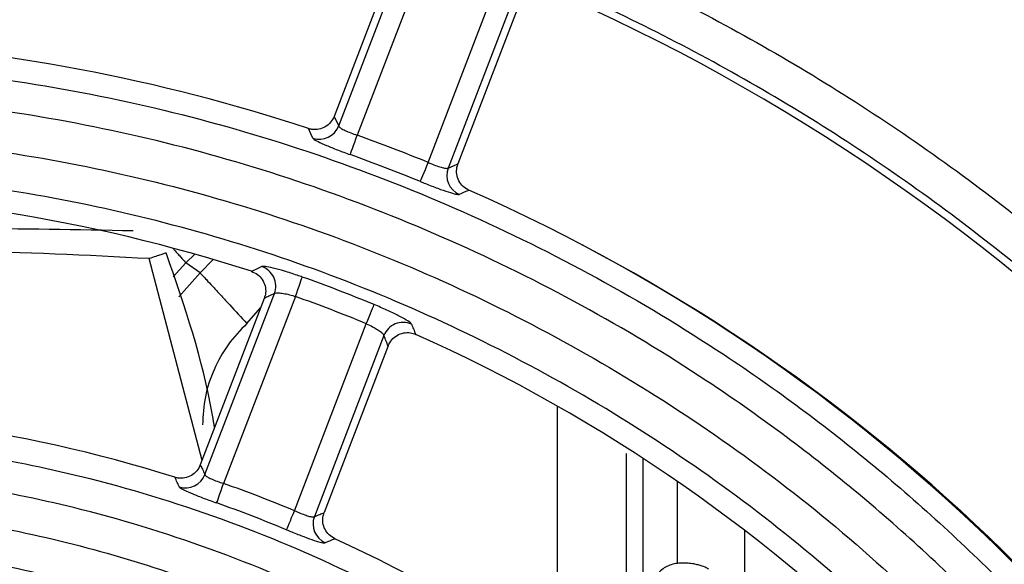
# Model space of a CAD drawing. Header units: millimetres. Extents: x -8 to 420, y 0 to 297.
# Tile 23 of 77: x 170.88 to 178, y 189.7 to 193.64. Entities that reach past the tile are written whole.
import ezdxf

# ---------------------------------------------------------------- set-up
doc = ezdxf.new("R2010")
doc.units = ezdxf.units.MM
doc.layers.add('10', color=7, linetype='Continuous')
doc.layers.add('SLD-0', color=7, linetype='Continuous')
doc.styles.add('SLDTEXTSTYLE2', font='TXT', dxfattribs={"width": 0.7})
doc.dimstyles.new('SLDDIMSTYLE2', dxfattribs={"dimtxt": 2.645833, "dimasz": 2.5, "dimexe": 0, "dimexo": 0.0625, "dimgap": 0.661458, "dimtad": 2, "dimlfac": 2, "dimrnd": 1e-09, "dimzin": 12, "dimdsep": 46, "dimtxsty": 'SLDTEXTSTYLE2', "dimblk1": 'NONE', "dimblk2": 'NONE', "dimsah": 1, "dimcen": 0.09, "dimadec": 0, "dimazin": 3, "dimtfac": 1, "dimtofl": 0, "dimtmove": 0, "dimatfit": 3, "dimldrblk": 'NONE', "dimfxl": 1, "dimfrac": 2, "dimtolj": 1, "dimtzin": 12, "dimarcsym": 0})
doc.dimstyles.new('SLDDIMSTYLE3', dxfattribs={"dimtxt": 2.645833, "dimasz": 2.5, "dimexe": 0, "dimexo": 0.0625, "dimgap": 0.661458, "dimtad": 2, "dimdec": 0, "dimlfac": 2, "dimrnd": 1e-09, "dimzin": 12, "dimdsep": 46, "dimtxsty": 'SLDTEXTSTYLE2', "dimblk1": 'NONE', "dimblk2": 'NONE', "dimsah": 1, "dimcen": 0.09, "dimadec": 0, "dimazin": 3, "dimtfac": 1, "dimtofl": 0, "dimtmove": 0, "dimatfit": 3, "dimldrblk": 'NONE', "dimfxl": 1, "dimfrac": 2, "dimtolj": 1, "dimtzin": 12, "dimarcsym": 0})

# ---------------------------------------------------------------- blocks, each defined once
blk = doc.blocks.new('_D_3')
at = {"layer": '10'}
for p, q in [((183.8585, 218.3834), (86.3525, 218.7238)), ((88.0787, 140.2901), (88.3525, 218.7168)), ((183.8585, 139.9557), (86.0788, 140.2971))]:
    blk.add_line(p, q, dxfattribs=at)
for points in [[(88.3525, 218.7168), (88.0438, 216.2179), (88.6438, 216.2158)], [(88.0787, 140.2901), (88.3875, 142.789), (87.7875, 142.7911)]]:
    blk.add_solid(points, dxfattribs=at)
at = {"layer": '10', "insert": (84.7969, 177.1862), "char_height": 2.64583, "attachment_point": 1, "rotation": 89.8, "style": 'SLDTEXTSTYLE2'}
blk.add_mtext('156.85', dxfattribs=at)
blk = doc.blocks.new('_NONE')
blk = doc.blocks.new('_D_4')
at = {"layer": '10'}
for p, q in [((104.8073, 176.4669), (104.8073, 235.7247)), ((187.3073, 223.131), (187.3073, 235.7247)), ((187.3073, 233.7247), (104.8073, 233.7247))]:
    blk.add_line(p, q, dxfattribs=at)
for points in [[(104.8073, 233.7247), (107.3073, 233.4247), (107.3073, 234.0247)], [(187.3073, 233.7247), (184.8073, 234.0247), (184.8073, 233.4247)]]:
    blk.add_solid(points, dxfattribs=at)
at = {"layer": '10', "insert": (145.0426, 237.1354), "char_height": 2.64583, "attachment_point": 1, "style": 'SLDTEXTSTYLE2'}
blk.add_mtext('165', dxfattribs=at)

msp = doc.modelspace()

# ---------------------------------------------------------------- linework, layer by layer
at = {"layer": 'SLD-0', "color": 179, "linetype": 'Continuous', "lineweight": 25}
for p, q in [((173.6048, 194.1239), (173.152, 192.9448)), ((173.185, 192.8751), (173.6656, 194.1269)), ((173.8117, 194.0906), (173.3194, 192.8082)), ((173.833, 192.6111), (174.3253, 193.8935)), ((174.4582, 193.8229), (173.9776, 192.5708)), ((174.5012, 193.7802), (174.0485, 192.6004)), ((173.152, 192.9448), (173.1669, 192.9135)), ((172.983, 192.8194), (172.9657, 192.8565)), ((173.1669, 192.9135), (173.185, 192.8751)), ((172.9981, 192.7869), (172.983, 192.8194)), ((173.301, 192.7571), (173.31, 192.7822)), ((173.31, 192.7822), (173.3194, 192.8082)), ((173.2788, 192.6953), (173.2851, 192.7129)), ((173.2851, 192.7129), (173.2926, 192.7337)), ((173.2926, 192.7337), (173.301, 192.7571)), ((173.2688, 192.6676), (173.2705, 192.6723)), ((173.2705, 192.6723), (173.2739, 192.6816)), ((173.2739, 192.6816), (173.2788, 192.6953)), ((173.8124, 192.5607), (173.8225, 192.5855)), ((173.8225, 192.5855), (173.833, 192.6111)), ((173.9776, 192.5708), (174.0168, 192.5872)), ((174.0168, 192.5872), (174.0485, 192.6004)), ((173.7821, 192.4865), (173.7876, 192.5)), ((173.7876, 192.5), (173.7947, 192.5172)), ((173.7947, 192.5172), (173.8031, 192.5377)), ((173.8031, 192.5377), (173.8124, 192.5607)), ((173.7765, 192.4727), (173.7784, 192.4773)), ((173.7784, 192.4773), (173.7821, 192.4865)), ((172.181, 191.8126), (172.078, 191.8849)), ((172.181, 191.8126), (172.2764, 191.9083)), ((172.92, 191.7771), (172.9216, 191.7817)), ((172.8897, 191.6922), (172.898, 191.7156)), ((172.898, 191.7156), (172.9055, 191.7365)), ((172.9055, 191.7365), (172.9117, 191.754)), ((172.9117, 191.754), (172.9166, 191.7677)), ((172.9166, 191.7677), (172.92, 191.7771)), ((172.2162, 190.3513), (172.7194, 191.6621)), ((172.8714, 191.641), (172.3515, 190.2868)), ((172.8714, 191.641), (172.8807, 191.6671)), ((172.8807, 191.6671), (172.8897, 191.6922)), ((172.646, 191.6272), (172.1828, 190.4208)), ((173.4306, 191.5549), (173.4361, 191.5683)), ((173.4361, 191.5683), (173.4399, 191.5775)), ((173.4399, 191.5775), (173.4417, 191.5821)), ((173.4056, 191.4942), (173.4151, 191.5171)), ((173.4151, 191.5171), (173.4235, 191.5376)), ((173.4235, 191.5376), (173.4306, 191.5549)), ((172.8651, 190.0897), (173.385, 191.4439)), ((173.385, 191.4439), (173.3955, 191.4695)), ((173.3955, 191.4695), (173.4056, 191.4942)), ((173.512, 191.3579), (173.0088, 190.0471)), ((173.543, 191.2832), (173.0798, 190.0762)), ((172.3423, 190.2608), (172.3515, 190.2868)), ((172.3251, 190.2122), (172.3334, 190.2356)), ((172.3334, 190.2356), (172.3423, 190.2608)), ((172.3017, 190.146), (172.3034, 190.1506)), ((172.3034, 190.1506), (172.3067, 190.16)), ((172.3067, 190.16), (172.3115, 190.1737)), ((172.3115, 190.1737), (172.3178, 190.1913)), ((172.3178, 190.1913), (172.3251, 190.2122)), ((172.8545, 190.0641), (172.8651, 190.0897)), ((172.8263, 189.9961), (172.8348, 190.0165)), ((172.8348, 190.0165), (172.8443, 190.0395)), ((172.8443, 190.0395), (172.8545, 190.0641)), ((172.8079, 189.9517), (172.8098, 189.9563)), ((172.8098, 189.9563), (172.8136, 189.9654)), ((172.8136, 189.9654), (172.8192, 189.9789)), ((172.8192, 189.9789), (172.8263, 189.9961))]:
    msp.add_line(p, q, dxfattribs=at)
at = {"layer": 'SLD-0', "color": 8, "linetype": 'Continuous', "lineweight": 25}
for p, q in [((172.078, 191.8849), (172.1434, 191.9469)), ((172.1953, 190.4533), (171.8127, 191.9149)), ((171.9855, 191.783), (172.078, 191.8849)), ((172.181, 191.8126), (172.0271, 191.6372)), ((175.3887, 191.7704), (175.3887, 191.7715)), ((175.6387, 191.6222), (175.6387, 191.624)), ((172.5202, 191.4453), (172.6195, 191.5581)), ((176.1259, 191.3108), (176.1259, 191.3141)), ((174.7659, 190.8487), (174.7659, 188.9706)), ((176.9986, 190.6706), (176.9986, 190.6775)), ((175.2658, 190.5037), (175.2658, 188.5354)), ((175.3887, 188.5009), (175.3887, 190.4688)), ((175.6387, 189.7078), (175.6387, 190.301)), ((176.1259, 189.3878), (176.1259, 189.9462))]:
    msp.add_line(p, q, dxfattribs=at)
at = {"layer": 'SLD-0', "color": 179, "linetype": 'Continuous', "lineweight": 25}
for centre, radius, start, end in [((168.9103, 180.5525), 22.0834, 34.73411, 325.26589), ((168.9097, 180.5525), 19.5126, 21.54838, 338.45162), ((168.9139, 180.5525), 14.5147, 22.51002, 66.50269), ((168.9056, 180.5525), 12.9566, 71.73796, 101.96726), ((173.0447, 192.9303), 0.1508, 252.00176, 338.51892), ((168.9095, 180.5525), 13.025, 67.78993, 70.21007), ((168.9095, 180.5525), 12.8755, 67.78994, 70.21006), ((174.1188, 192.518), 0.1508, 159.48121, 245.99715), ((168.9131, 180.5525), 11.8434, 72.10418, 107.61125), ((168.9056, 180.5525), 12.9566, 22.73777, 66.23089), ((168.9073, 180.5025), 13, 22.88507, 62.31549), ((172.5781, 191.7148), 0.1508, 339.54029, 71.25911), ((168.9095, 180.5525), 11.9245, 67.66147, 70.33854), ((168.9095, 180.5525), 11.775, 67.66146, 70.33854), ((173.6523, 191.3025), 0.1508, 66.7408, 158.45941), ((168.9131, 180.5525), 11.8434, 23.08293, 65.93033), ((168.9064, 180.5525), 10.2566, 72.455, 112.02995), ((172.0759, 190.4065), 0.1508, 252.65414, 338.52477), ((168.9095, 180.5525), 10.325, 67.47343, 70.52657), ((168.9095, 180.5525), 10.1755, 67.47343, 70.52657), ((173.15, 189.9942), 0.1508, 159.47436, 245.34719), ((168.9064, 180.5525), 10.2566, 23.45472, 65.51422)]:
    msp.add_arc(centre, radius, start, end, dxfattribs=at)
for points, knots in [([(167.8208, 195.3582), (167.9629, 195.3674), (168.6595, 195.4126), (169.918, 195.3934), (171.5769, 195.188), (173.2032, 194.7985), (174.7739, 194.225), (176.2712, 193.481), (177.6769, 192.5754), (178.9692, 191.5143), (180.1358, 190.3166), (181.1625, 188.9968), (182.0307, 187.5677), (182.7351, 186.0514), (183.2671, 184.4662), (183.6133, 182.8303), (183.7761, 181.1663), (183.7533, 179.4943), (183.5387, 177.836), (183.1413, 176.2121), (182.567, 174.6413), (181.8133, 173.1495), (180.9089, 171.7411), (180.1805, 170.8981), (179.8168, 170.4773)], [0, 0, 0, 0, 0.012045, 0.059041, 0.106187, 0.153183, 0.200178, 0.247324, 0.29432, 0.341315, 0.38846, 0.435456, 0.482451, 0.529596, 0.576591, 0.623587, 0.670732, 0.717727, 0.764723, 0.811868, 0.858864, 0.905859, 0.953005, 1, 1, 1, 1]), ([(179.6153, 170.6643), (179.9722, 171.0773), (180.6871, 171.9047), (181.5747, 173.287), (182.3144, 174.751), (182.878, 176.2926), (183.268, 177.8864), (183.4787, 179.514), (183.501, 181.1549), (183.3413, 182.788), (183.0015, 184.3935), (182.4794, 185.9494), (181.7881, 187.4375), (180.9359, 188.8401), (179.9283, 190.1354), (178.7834, 191.3108), (177.515, 192.3522), (176.1354, 193.241), (174.666, 193.971), (173.0847, 194.5493), (171.4039, 194.9401), (169.6454, 195.148), (168.4677, 195.1067), (167.8799, 195.0861)], [0, 0, 0, 0, 0.047048, 0.094246, 0.141294, 0.188342, 0.23554, 0.282588, 0.329636, 0.376834, 0.423882, 0.470929, 0.518127, 0.565175, 0.612223, 0.659421, 0.706469, 0.753517, 0.800715, 0.847763, 0.898446, 0.949317, 1, 1, 1, 1]), ([(166.1328, 193.0454), (166.6753, 193.1445), (167.9257, 193.3729), (169.927, 193.3636), (172.0638, 193.0186), (174.1104, 192.3069), (175.7742, 191.3989), (177.074, 190.4334), (178.2667, 189.3384), (179.4717, 187.875), (180.5543, 185.9989), (181.2998, 183.9648), (181.7002, 181.8362), (181.7316, 179.6694), (181.4012, 177.5363), (180.7349, 175.4811), (180.021, 174.2423), (179.6641, 173.6229)], [0, 0, 0, 0, 0.054736, 0.1261625, 0.197589, 0.2690157, 0.3404424, 0.3850526, 0.4296627, 0.5010887, 0.5725147, 0.6439407, 0.7153667, 0.7867924, 0.8582182, 0.9291091, 1, 1, 1, 1]), ([(179.7354, 174.1732), (180.0258, 174.7191), (180.6067, 175.8109), (181.1912, 177.6722), (181.5029, 179.6852), (181.4721, 181.8134), (181.0788, 183.9042), (180.3466, 185.9021), (179.2832, 187.7449), (178.0997, 189.1823), (176.9281, 190.2579), (175.6514, 191.2063), (174.0172, 192.0981), (172.0069, 192.7971), (169.9081, 193.1362), (167.9699, 193.1448), (166.7677, 192.9311), (166.2613, 192.8411)], [0, 0, 0, 0, 0.063707, 0.127413, 0.200269, 0.273125, 0.34598, 0.418836, 0.491692, 0.564548, 0.610051, 0.655555, 0.728411, 0.801268, 0.874125, 0.946982, 1, 1, 1, 1]), ([(173.152, 192.9448), (173.1444, 192.9297), (173.1293, 192.8995), (173.0892, 192.8669), (173.0417, 192.849), (172.9986, 192.8475), (172.9741, 192.8542), (172.9657, 192.8565)], [0, 0, 0, 0, 0.2216888, 0.4434083, 0.6643114, 0.8849844, 1, 1, 1, 1]), ([(173.185, 192.8751), (173.1854, 192.8737), (173.1869, 192.869), (173.2001, 192.8583), (173.2304, 192.8424), (173.2718, 192.8249), (173.3035, 192.8138), (173.3194, 192.8082)], [0, 0, 0, 0, 0.094146, 0.321685, 0.548077, 0.77406, 1, 1, 1, 1]), ([(165.9841, 192.4737), (166.4886, 192.5781), (167.4978, 192.7869), (169.2211, 192.8666), (171.1138, 192.6869), (173.121, 192.1472), (175.0061, 191.2732), (176.7218, 190.1007), (178.2112, 188.6519), (179.288, 187.1867), (180.0251, 185.8196), (180.6166, 184.3835), (181.0688, 182.6225), (181.2484, 180.5516), (181.0652, 178.4839), (180.5567, 176.4262), (179.9216, 175.1575), (179.596, 174.5069)], [0, 0, 0, 0, 0.054112, 0.108223, 0.180716, 0.25321, 0.325703, 0.398196, 0.470689, 0.543182, 0.588457, 0.633731, 0.706224, 0.778716, 0.851209, 0.923702, 1, 1, 1, 1]), ([(172.9981, 192.7869), (172.9994, 192.7852), (173.0036, 192.7795), (173.0316, 192.7631), (173.0927, 192.7353), (173.175, 192.702), (173.2376, 192.6791), (173.2688, 192.6676)], [0, 0, 0, 0, 0.094086, 0.321882, 0.548631, 0.774591, 1, 1, 1, 1]), ([(173.833, 192.6111), (173.8392, 192.6084), (173.8608, 192.5992), (173.8975, 192.5851), (173.9366, 192.5727), (173.9661, 192.5668), (173.9738, 192.5695), (173.9776, 192.5708)], [0, 0, 0, 0, 0.090763, 0.316696, 0.543302, 0.771173, 1, 1, 1, 1]), ([(174.1277, 192.4101), (174.113, 192.4184), (174.0835, 192.435), (174.0529, 192.4766), (174.0373, 192.5249), (174.0379, 192.568), (174.0458, 192.5922), (174.0485, 192.6004)], [0, 0, 0, 0, 0.221802, 0.443631, 0.664682, 0.885487, 1, 1, 1, 1]), ([(179.299, 174.5307), (179.4788, 174.8614), (179.8384, 175.5228), (180.3686, 176.8501), (180.8028, 178.5271), (180.9765, 180.5522), (180.8022, 182.5767), (180.3597, 184.2991), (179.7813, 185.7036), (179.0603, 187.0406), (178.0072, 188.4736), (176.5506, 189.8905), (174.8727, 191.0372), (173.0292, 191.8919), (171.066, 192.4197), (169.1166, 192.6046), (167.2304, 192.4959), (166.0602, 192.2019), (165.4751, 192.0549)], [0, 0, 0, 0, 0.03942, 0.07884, 0.149506, 0.220171, 0.290836, 0.361502, 0.405635, 0.449768, 0.520434, 0.5911, 0.661765, 0.732431, 0.803096, 0.873762, 0.936881, 1, 1, 1, 1]), ([(173.7765, 192.4727), (173.7888, 192.4677), (173.8319, 192.4503), (173.9046, 192.4224), (173.9809, 192.3958), (174.0374, 192.3795), (174.0508, 192.38), (174.0575, 192.3802)], [0, 0, 0, 0, 0.090501, 0.316097, 0.542867, 0.771124, 1, 1, 1, 1]), ([(174.1277, 192.4101), (174.1252, 192.409), (174.1018, 192.3991), (174.0783, 192.3891), (174.0575, 192.3802)], [0, 0, 0, 0, 0.109211, 1, 1, 1, 1]), ([(171.6958, 192.1154), (170.8867, 192.131), (169.269, 192.1622), (167.0674, 191.8643), (165.7136, 191.4571), (165.1601, 191.2907)], [0, 0, 0, 0, 0.371697, 0.743141, 1, 1, 1, 1]), ([(172.2863, 190.6903), (172.2815, 190.7204), (172.2126, 191.1535), (172.0692, 191.57), (171.9358, 191.9574)], [0, 0, 0, 0, 0.069701, 1, 1, 1, 1]), ([(172.5525, 191.8229), (172.5637, 191.8282), (172.5884, 191.8398), (172.6131, 191.8513), (172.6266, 191.8576)], [0, 0, 0, 0, 0.454589, 1, 1, 1, 1]), ([(172.9216, 191.7817), (172.9094, 191.786), (172.865, 191.8017), (172.7892, 191.8258), (172.7083, 191.8477), (172.648, 191.8598), (172.6337, 191.8584), (172.6266, 191.8576)], [0, 0, 0, 0, 0.086779, 0.315589, 0.544606, 0.772662, 1, 1, 1, 1]), ([(170.8926, 165.8391), (170.3805, 165.786), (169.3564, 165.6797), (167.7683, 165.7232), (166.1519, 165.9346), (164.529, 166.3376), (162.9606, 166.9171), (161.4691, 167.6732), (160.0709, 168.5899), (158.7827, 169.6561), (157.6256, 170.8632), (156.6096, 172.191), (155.747, 173.6235), (155.0547, 175.1456), (154.5355, 176.7348), (154.1957, 178.372), (154.0462, 180.0375), (154.0823, 181.709), (154.3035, 183.3665), (154.7137, 184.9876), (155.3012, 186.5527), (156.0581, 188.0441), (156.9837, 189.4358), (158.049, 190.7268), (158.8725, 191.4772), (159.2835, 191.8519)], [0, 0, 0, 0, 0.040475, 0.08095, 0.124668, 0.168526, 0.212244, 0.255962, 0.299819, 0.343537, 0.387255, 0.431112, 0.474829, 0.518547, 0.562404, 0.606122, 0.649839, 0.693696, 0.737414, 0.781132, 0.824989, 0.868707, 0.912425, 0.956282, 1, 1, 1, 1]), ([(172.181, 191.8126), (172.1862, 191.807), (172.1942, 191.7983), (172.2369, 191.752), (172.2807, 191.7046), (172.3347, 191.6461), (172.413, 191.5613), (172.4779, 191.491), (172.5202, 191.4453)], [0, 0, 0, 0, 0.239697, 0.368515, 0.5, 0.631485, 0.760303, 1, 1, 1, 1]), ([(172.5525, 191.8229), (172.568, 191.8161), (172.599, 191.8027), (172.6338, 191.7643), (172.6542, 191.7179), (172.6586, 191.6697), (172.6499, 191.6404), (172.646, 191.6272)], [0, 0, 0, 0, 0.2080825, 0.4162097, 0.623309, 0.8298839, 1, 1, 1, 1]), ([(172.7194, 191.6621), (172.7061, 191.6558), (172.6816, 191.6442), (172.6572, 191.6325), (172.646, 191.6272)], [0, 0, 0, 0, 0.54569, 1, 1, 1, 1]), ([(172.7194, 191.6621), (172.7235, 191.664), (172.7317, 191.6678), (172.7632, 191.6666), (172.8046, 191.6599), (172.843, 191.6501), (172.8653, 191.643), (172.8714, 191.641)], [0, 0, 0, 0, 0.229583, 0.459193, 0.687938, 0.914447, 1, 1, 1, 1]), ([(173.7118, 191.441), (173.7106, 191.4429), (173.7064, 191.4492), (173.6786, 191.4687), (173.6177, 191.5024), (173.5358, 191.5422), (173.4731, 191.5688), (173.4417, 191.5821)], [0, 0, 0, 0, 0.091885, 0.319119, 0.54593, 0.772654, 1, 1, 1, 1]), ([(172.5202, 191.4453), (172.4724, 191.3957), (172.3765, 191.2963), (172.2773, 191.1133), (172.2106, 190.9165), (172.2026, 190.7792), (172.1986, 190.7107)], [0, 0, 0, 0, 0.249891, 0.500847, 0.751152, 1, 1, 1, 1]), ([(173.385, 191.4439), (173.4003, 191.4368), (173.4309, 191.4225), (173.4699, 191.3991), (173.4982, 191.3781), (173.5104, 191.3646), (173.5116, 191.3594), (173.512, 191.3579)], [0, 0, 0, 0, 0.224471, 0.450123, 0.677861, 0.907228, 1, 1, 1, 1]), ([(173.7118, 191.441), (173.7167, 191.4294), (173.7273, 191.4044), (173.7378, 191.3794), (173.7434, 191.3661)], [0, 0, 0, 0, 0.467994, 1, 1, 1, 1]), ([(173.543, 191.2832), (173.5383, 191.2944), (173.528, 191.3194), (173.5177, 191.3442), (173.512, 191.3579)], [0, 0, 0, 0, 0.451626, 1, 1, 1, 1]), ([(173.543, 191.2832), (173.5506, 191.2983), (173.5657, 191.3286), (173.6059, 191.3613), (173.6534, 191.3791), (173.7017, 191.3809), (173.7305, 191.3707), (173.7434, 191.3661)], [0, 0, 0, 0, 0.2081831, 0.4164046, 0.6236608, 0.8303789, 1, 1, 1, 1]), ([(165.1232, 189.8939), (165.5917, 190.0603), (166.5285, 190.3931), (168.0763, 190.6368), (169.7108, 190.6457), (171.1844, 190.4034), (172.402, 190.0248), (173.5738, 189.5218), (174.8507, 188.7482), (176.1443, 187.6361), (177.2283, 186.3187), (178.0811, 184.841), (178.6676, 183.2391), (178.9842, 181.5621), (179.0038, 179.8579), (178.7583, 178.1459), (178.3497, 177.0664), (178.142, 176.5177)], [0, 0, 0, 0, 0.062459, 0.124919, 0.196162, 0.267406, 0.311902, 0.356398, 0.427641, 0.498885, 0.570128, 0.641372, 0.712615, 0.783859, 0.855102, 0.926345, 1, 1, 1, 1]), ([(163.5261, 190.3596), (163.5431, 190.0376), (163.5771, 189.3934), (163.8609, 188.358), (164.3602, 187.2955), (165.2792, 185.9626), (166.6222, 184.5196), (168.3849, 183.0131), (170.241, 181.6156), (171.9855, 180.3087), (173.5683, 179.0346), (174.9768, 177.7821), (176.196, 176.4972), (177.195, 175.1782), (177.9092, 173.9029), (178.3684, 172.604), (178.569, 171.4748), (178.5891, 170.4811), (178.5371, 169.9218), (178.5111, 169.642)], [0, 0, 0, 0, 0.036102, 0.072224, 0.119654, 0.167196, 0.253375, 0.339998, 0.427166, 0.514089, 0.584614, 0.655147, 0.725486, 0.783027, 0.840464, 0.888745, 0.936996, 0.968478, 1, 1, 1, 1]), ([(178.5408, 169.6264), (178.5409, 169.6264), (178.5543, 169.7275), (178.6132, 170.3067), (178.6297, 171.3739), (178.3693, 172.7975), (177.8397, 174.1404), (177.0129, 175.542), (175.8714, 176.961), (174.4359, 178.3727), (172.8893, 179.6685), (171.2781, 180.9198), (169.6287, 182.1556), (167.9806, 183.4252), (166.4236, 184.7982), (165.2175, 186.1277), (164.3711, 187.3781), (163.8888, 188.4109), (163.626, 189.4176), (163.5673, 190.0459), (163.5673, 190.3596), (163.5673, 190.3596)], [0, 0, 0, 0, 0.000005, 0.011455, 0.065377, 0.119266, 0.172925, 0.226673, 0.301425, 0.376577, 0.45215, 0.527479, 0.605175, 0.683086, 0.760545, 0.83762, 0.883635, 0.929548, 0.964783, 0.999999, 1, 1, 1, 1]), ([(163.8074, 190.3766), (163.8237, 190.0761), (163.8563, 189.4748), (164.1198, 188.5061), (164.5831, 187.5086), (165.4151, 186.2833), (166.6072, 184.9702), (168.1557, 183.6069), (169.7944, 182.3465), (171.4436, 181.1118), (173.0632, 179.8529), (174.6267, 178.541), (176.0778, 177.1118), (177.2373, 175.6692), (178.0815, 174.2363), (178.6276, 172.8515), (178.895, 171.3815), (178.8829, 170.2467), (178.8104, 169.619), (178.7949, 169.4846)], [0, 0, 0, 0, 0.033513, 0.067044, 0.111278, 0.155613, 0.231721, 0.308209, 0.385149, 0.461874, 0.537593, 0.613555, 0.689098, 0.764242, 0.819208, 0.874087, 0.929475, 0.984896, 1, 1, 1, 1]), ([(179.207, 170.7085), (179.1813, 171.1641), (179.13, 172.0754), (178.7378, 173.5087), (178.0572, 174.9508), (176.9812, 176.5101), (175.5763, 178.055), (173.875, 179.5777), (172.0743, 180.9947), (170.2394, 182.3725), (168.6063, 183.643), (167.2084, 184.8401), (166.1258, 185.9175), (165.2241, 187.0354), (164.6197, 188.0725), (164.2686, 189.0553), (164.1302, 189.7872), (164.1196, 190.2301), (164.1161, 190.3765)], [0, 0, 0, 0, 0.053227, 0.1064606, 0.1725269, 0.2387321, 0.3270955, 0.4157085, 0.504898, 0.5943088, 0.6833438, 0.7461683, 0.8089289, 0.8613083, 0.913534, 0.9482305, 0.9828904, 1, 1, 1, 1]), ([(164.3751, 190.3595), (164.3751, 190.3595), (164.3751, 190.2207), (164.3917, 189.7998), (164.5192, 189.1039), (164.858, 188.1613), (165.4416, 187.1608), (166.3225, 186.0705), (167.3853, 185.0131), (168.7743, 183.8244), (170.4051, 182.5551), (172.2449, 181.1722), (174.0502, 179.7498), (175.7558, 178.2216), (177.1717, 176.6634), (178.2623, 175.0809), (178.9585, 173.6039), (179.3607, 172.1329), (179.4135, 171.1953), (179.4399, 170.7265)], [0, 0, 0, 0, 0.000001, 0.016245, 0.049297, 0.082386, 0.133113, 0.183993, 0.246019, 0.308109, 0.397575, 0.487416, 0.577036, 0.66608, 0.754875, 0.822648, 0.890282, 0.945144, 1, 1, 1, 1]), ([(179.4724, 170.81), (179.4519, 171.191), (179.411, 171.9529), (179.1357, 173.1556), (178.6605, 174.3852), (177.9162, 175.7049), (176.9354, 177.0064), (175.7413, 178.2729), (174.3832, 179.5153), (172.8628, 180.729), (171.2065, 181.9355), (169.5553, 183.1484), (167.9706, 184.427), (166.5236, 185.8386), (165.5024, 187.1409), (164.8779, 188.2587), (164.5053, 189.2231), (164.449, 189.9441), (164.4166, 190.3595)], [0, 0, 0, 0, 0.0446879, 0.0893759, 0.1440498, 0.1987839, 0.2665843, 0.3346729, 0.402713, 0.4823544, 0.5627268, 0.6430809, 0.7226978, 0.8013588, 0.8798529, 0.9156638, 0.9514146, 1, 1, 1, 1]), ([(178.0929, 177.0104), (178.2317, 177.4159), (178.5499, 178.3453), (178.7709, 179.8736), (178.7512, 181.5389), (178.4421, 183.1773), (177.869, 184.7422), (177.0359, 186.1859), (175.9768, 187.473), (174.713, 188.5596), (173.4656, 189.3153), (172.3207, 189.8067), (171.1312, 190.1766), (169.6915, 190.4134), (168.1269, 190.4049), (166.6787, 190.1836), (165.8196, 189.8945), (165.39, 189.7499)], [0, 0, 0, 0, 0.0566663, 0.1298721, 0.2030778, 0.2762839, 0.34949, 0.4226965, 0.4959029, 0.5691093, 0.6423158, 0.6880378, 0.7337599, 0.8069667, 0.8801736, 0.9400868, 1, 1, 1, 1]), ([(172.1828, 190.4208), (172.1753, 190.4057), (172.1601, 190.3755), (172.12, 190.3429), (172.0725, 190.325), (172.0301, 190.3236), (172.0061, 190.3299), (171.9983, 190.332)], [0, 0, 0, 0, 0.223506, 0.447056, 0.669795, 0.892327, 1, 1, 1, 1]), ([(172.1828, 190.4208), (172.1879, 190.4104), (172.199, 190.3872), (172.2101, 190.364), (172.2162, 190.3513)], [0, 0, 0, 0, 0.452084, 1, 1, 1, 1]), ([(172.031, 190.2626), (172.0259, 190.2733), (172.015, 190.2965), (172.0041, 190.3196), (171.9983, 190.332)], [0, 0, 0, 0, 0.464028, 1, 1, 1, 1]), ([(172.2162, 190.3513), (172.2167, 190.35), (172.2182, 190.3454), (172.2315, 190.335), (172.262, 190.3197), (172.3037, 190.3029), (172.3356, 190.2922), (172.3515, 190.2868)], [0, 0, 0, 0, 0.094095, 0.321381, 0.547707, 0.77382, 1, 1, 1, 1]), ([(172.031, 190.2626), (172.0322, 190.2609), (172.0365, 190.2553), (172.0644, 190.2393), (172.1256, 190.2122), (172.2079, 190.1797), (172.2705, 190.1572), (172.3017, 190.146)], [0, 0, 0, 0, 0.0941804, 0.322081, 0.5489003, 0.7747998, 1, 1, 1, 1]), ([(165.4437, 189.4922), (165.8945, 189.6451), (166.8563, 189.9712), (168.4066, 190.1689), (170.0276, 190.1236), (171.618, 189.7968), (172.9434, 189.2866), (174.0041, 188.6976), (174.998, 188.002), (176.0374, 187.0339), (177.0266, 185.7471), (177.781, 184.3099), (178.2884, 182.7682), (178.5255, 181.1621), (178.4937, 179.6847), (178.2797, 178.3695), (178.034, 177.6186), (177.9111, 177.2431)], [0, 0, 0, 0, 0.064897, 0.138444, 0.211991, 0.285539, 0.359086, 0.405019, 0.450952, 0.524498, 0.598044, 0.67159, 0.745135, 0.818681, 0.892227, 0.946114, 1, 1, 1, 1]), ([(172.8651, 190.0897), (172.8713, 190.087), (172.8929, 190.0775), (172.9294, 190.0628), (172.9682, 190.0497), (172.9974, 190.0432), (173.005, 190.0458), (173.0088, 190.0471)], [0, 0, 0, 0, 0.091573, 0.317535, 0.543908, 0.771453, 1, 1, 1, 1]), ([(173.0088, 190.0471), (173.0219, 190.0524), (173.0455, 190.0622), (173.0692, 190.0719), (173.0798, 190.0762)], [0, 0, 0, 0, 0.550604, 1, 1, 1, 1]), ([(173.1574, 189.8867), (173.1428, 189.8951), (173.1135, 189.9121), (173.0834, 189.9541), (173.0684, 190.0026), (173.0696, 190.0451), (173.0773, 190.0686), (173.0798, 190.0762)], [0, 0, 0, 0, 0.2236244, 0.4472801, 0.6701703, 0.8928295, 1, 1, 1, 1]), ([(172.8079, 189.9517), (172.8202, 189.9466), (172.8632, 189.9289), (172.9354, 189.9005), (173.0112, 189.8733), (173.0672, 189.8566), (173.0805, 189.857), (173.0871, 189.8572)], [0, 0, 0, 0, 0.091109, 0.316367, 0.542847, 0.771029, 1, 1, 1, 1]), ([(177.613, 177.2029), (177.7447, 177.5887), (178.0082, 178.3602), (178.2285, 179.6853), (178.26, 181.1451), (178.0295, 182.7068), (177.5361, 184.2058), (176.8026, 185.6032), (175.8408, 186.8543), (174.8302, 187.7956), (173.8638, 188.472), (172.8325, 189.0446), (171.5439, 189.5407), (169.9975, 189.8585), (168.4215, 189.9023), (166.8219, 189.6994), (165.8066, 189.3305), (165.2848, 189.1409)], [0, 0, 0, 0, 0.056086, 0.112172, 0.184315, 0.256457, 0.3286, 0.400742, 0.472885, 0.545027, 0.590083, 0.63514, 0.707283, 0.779426, 0.851569, 0.923712, 1, 1, 1, 1]), ([(173.1574, 189.8867), (173.1547, 189.8855), (173.1313, 189.8758), (173.1079, 189.8659), (173.0871, 189.8572)], [0, 0, 0, 0, 0.1139892, 1, 1, 1, 1]), ([(175.8652, 189.6662), (175.857, 189.6712), (175.8384, 189.6824), (175.7976, 189.6957), (175.7546, 189.7051), (175.7146, 189.7105), (175.6706, 189.7119), (175.6097, 189.7062), (175.5527, 189.6859), (175.5072, 189.6482), (175.4797, 189.6125), (175.4599, 189.571), (175.4489, 189.526), (175.446, 189.4801), (175.4507, 189.4508), (175.453, 189.4364)], [0, 0, 0, 0, 0.074162, 0.166265, 0.221361, 0.28279, 0.349496, 0.420723, 0.56963, 0.645364, 0.720202, 0.79322, 0.864087, 0.933005, 1, 1, 1, 1])]:
    msp.add_open_spline(points, degree=3, knots=knots, dxfattribs=at)
at = {"layer": 'SLD-0', "color": 8, "linetype": 'Continuous', "lineweight": 25}
for points, knots in [([(171.8127, 191.9149), (171.359, 191.9385), (170.5059, 191.9829), (169.2935, 191.9345), (168.1531, 191.8234), (167.0138, 191.6371), (165.993, 191.4151), (165.3637, 191.2211), (165.1317, 191.1495)], [0, 0, 0, 0, 0.2048386, 0.3852206, 0.5422542, 0.7141317, 0.8945922, 1, 1, 1, 1]), ([(171.9328, 191.9546), (171.9335, 191.955), (171.9352, 191.9559), (171.9211, 191.9514), (171.8975, 191.9437), (171.8611, 191.9314), (171.829, 191.9204), (171.8127, 191.9149)], [0, 0, 0, 0, 0.128371, 0.323971, 0.53809, 0.765775, 1, 1, 1, 1]), ([(171.9871, 191.987), (171.9921, 191.9813), (172.0073, 191.9643), (172.029, 191.9399), (172.0506, 191.9157), (172.0715, 191.8922), (172.0754, 191.8878), (172.078, 191.8849)], [0, 0, 0, 0, 0.092552, 0.281503, 0.470444, 0.655555, 1, 1, 1, 1])]:
    msp.add_open_spline(points, degree=3, knots=knots, dxfattribs=at)

# ---------------------------------------------------------------- dimensions: what is measured, and where the dimension line sits
at = {"layer": '10'}
dim = msp.add_linear_dim(base=(187.3073, 233.7247), p1=(104.8073, 176.4669), p2=(187.3073, 223.131), dimstyle='SLDDIMSTYLE3', dxfattribs=at)
dim.commit()
dim.dimension.update_dxf_attribs({"geometry": '_D_4', "text_midpoint": (146.8947, 233.7247), "dimtype": 160})
dim = msp.add_linear_dim(base=(88.0787, 140.2901), p1=(183.8585, 218.3834), p2=(183.8585, 139.9557), angle=89.8, dimstyle='SLDDIMSTYLE2', dxfattribs=at)
dim.commit()
dim.dimension.update_dxf_attribs({"geometry": '_D_3', "text_midpoint": (88.2204, 180.8784), "dimtype": 160})

doc.saveas('drawing.dxf')
